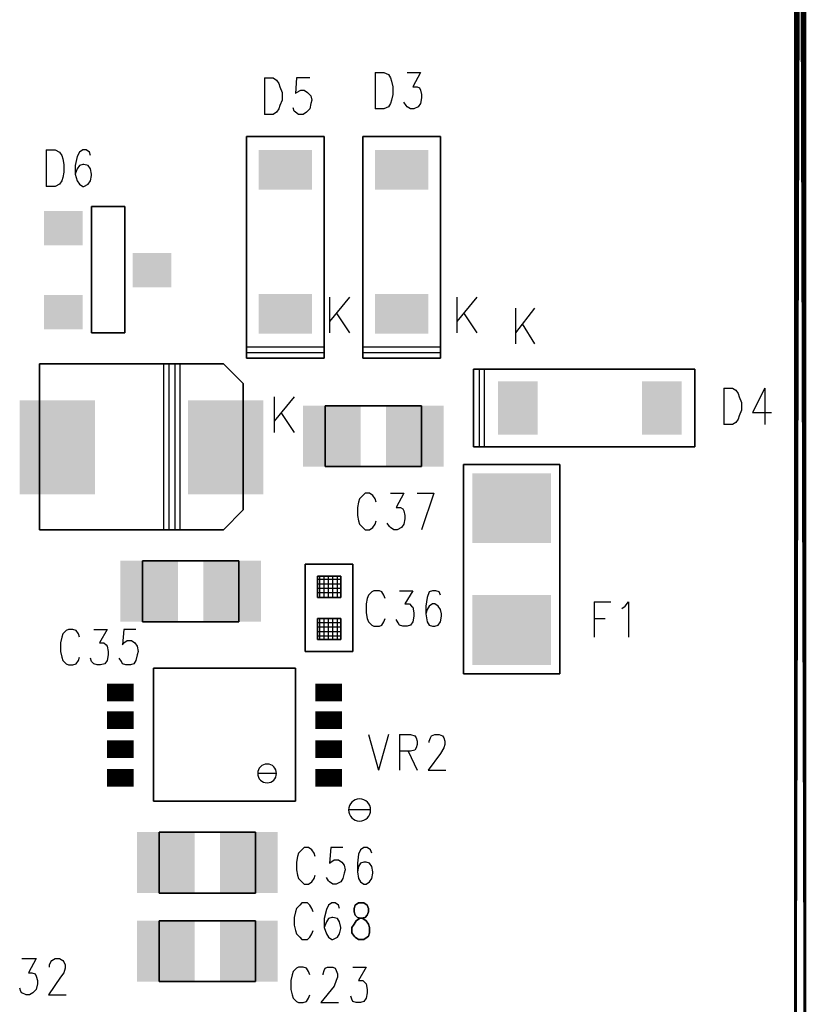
# Model space of a CAD drawing. Extents: x 12 to 27.9, y 10.8 to 21.2.
# Tile 23 of 32: x 21.948 to 22.659, y 15.024 to 15.914. Entities that reach past the tile are written whole.
import ezdxf

# ---------------------------------------------------------------- set-up
doc = ezdxf.new("R2010")
doc.units = 0
doc.layers.add('ASSYDWGBOT_pho', color=1, linetype='CONTINUOUS')

msp = doc.modelspace()

# ---------------------------------------------------------------- linework, layer by layer
at = {"layer": 'ASSYDWGBOT_pho', "const_width": 0.01111}
msp.add_lwpolyline([(22.653, 14.093), (22.653, 18.093)], close=True, dxfattribs=at)
at = {"layer": 'ASSYDWGBOT_pho'}
for points in [[(22.269, 15.866), (22.269, 15.833)], [(22.269, 15.866), (22.277, 15.866)], [(22.277, 15.866), (22.281, 15.864)], [(22.281, 15.864), (22.283, 15.861)], [(22.298, 15.866), (22.31, 15.866)], [(22.31, 15.866), (22.303, 15.853)], [(22.169, 15.861), (22.169, 15.828)], [(22.169, 15.861), (22.177, 15.861)], [(22.177, 15.861), (22.18, 15.859)], [(22.18, 15.859), (22.182, 15.856)], [(22.182, 15.856), (22.183, 15.853)], [(22.198, 15.861), (22.197, 15.847)], [(22.21, 15.861), (22.198, 15.861)], [(22.283, 15.861), (22.284, 15.858)], [(22.284, 15.858), (22.285, 15.853)], [(22.183, 15.853), (22.185, 15.848)], [(22.185, 15.848), (22.185, 15.841)], [(22.197, 15.847), (22.198, 15.848)], [(22.198, 15.848), (22.202, 15.85)], [(22.202, 15.85), (22.205, 15.85)], [(22.205, 15.85), (22.208, 15.848)], [(22.208, 15.848), (22.211, 15.845)], [(22.211, 15.845), (22.212, 15.841)], [(22.285, 15.846), (22.284, 15.841)], [(22.285, 15.853), (22.285, 15.846)], [(22.303, 15.853), (22.307, 15.853)], [(22.307, 15.853), (22.309, 15.852)], [(22.309, 15.852), (22.31, 15.85)], [(22.31, 15.85), (22.311, 15.846)], [(22.311, 15.846), (22.311, 15.843)], [(22.183, 15.836), (22.182, 15.833)], [(22.185, 15.841), (22.183, 15.836)], [(22.211, 15.838), (22.21, 15.833)], [(22.212, 15.841), (22.211, 15.838)], [(22.283, 15.838), (22.281, 15.835)], [(22.284, 15.841), (22.283, 15.838)], [(22.297, 15.836), (22.295, 15.839)], [(22.298, 15.835), (22.297, 15.836)], [(22.31, 15.838), (22.308, 15.835)], [(22.311, 15.843), (22.31, 15.838)], [(22.177, 15.828), (22.169, 15.828)], [(22.18, 15.83), (22.177, 15.828)], [(22.182, 15.833), (22.18, 15.83)], [(22.196, 15.831), (22.195, 15.834)], [(22.197, 15.83), (22.196, 15.831)], [(22.2, 15.828), (22.197, 15.83)], [(22.204, 15.828), (22.2, 15.828)], [(22.207, 15.83), (22.204, 15.828)], [(22.21, 15.833), (22.207, 15.83)], [(22.277, 15.833), (22.269, 15.833)], [(22.281, 15.835), (22.277, 15.833)], [(22.301, 15.833), (22.298, 15.835)], [(22.304, 15.833), (22.301, 15.833)], [(22.308, 15.835), (22.304, 15.833)], [(21.972, 15.796), (21.972, 15.763)], [(21.972, 15.796), (21.98, 15.796)], [(21.98, 15.796), (21.984, 15.794)], [(21.984, 15.794), (21.986, 15.791)], [(21.986, 15.791), (21.987, 15.788)], [(22.002, 15.794), (22, 15.79)], [(22.005, 15.796), (22.002, 15.794)], [(22.008, 15.796), (22.005, 15.796)], [(22.011, 15.794), (22.008, 15.796)], [(22.012, 15.791), (22.011, 15.794)], [(21.987, 15.788), (21.988, 15.783)], [(21.988, 15.783), (21.988, 15.776)], [(22, 15.79), (21.998, 15.782)], [(21.998, 15.782), (21.998, 15.774)], [(22.002, 15.782), (22, 15.779)], [(22.005, 15.783), (22.002, 15.782)], [(22.006, 15.783), (22.005, 15.783)], [(22.01, 15.782), (22.006, 15.783)], [(22.012, 15.779), (22.01, 15.782)], [(21.988, 15.776), (21.987, 15.771)], [(22, 15.779), (21.998, 15.774)], [(21.998, 15.774), (22, 15.768)], [(22.013, 15.774), (22.012, 15.779)], [(22.013, 15.773), (22.013, 15.774)], [(21.984, 15.765), (21.98, 15.763)], [(21.986, 15.768), (21.984, 15.765)], [(21.987, 15.771), (21.986, 15.768)], [(22, 15.768), (22.002, 15.765)], [(22.002, 15.765), (22.005, 15.763)], [(22.006, 15.763), (22.01, 15.765)], [(22.01, 15.765), (22.012, 15.768)], [(22.012, 15.768), (22.013, 15.773)], [(21.98, 15.763), (21.972, 15.763)], [(22.005, 15.763), (22.006, 15.763)], [(22.228, 15.663), (22.228, 15.631)], [(22.246, 15.663), (22.228, 15.641)], [(22.343, 15.663), (22.343, 15.631)], [(22.361, 15.663), (22.343, 15.641)], [(22.234, 15.649), (22.246, 15.631)], [(22.349, 15.649), (22.361, 15.631)], [(22.396, 15.653), (22.396, 15.621)], [(22.413, 15.653), (22.396, 15.631)], [(22.402, 15.639), (22.413, 15.621)], [(22.223, 15.618), (22.153, 15.618)], [(22.223, 15.613), (22.223, 15.618)], [(22.328, 15.618), (22.258, 15.618)], [(22.328, 15.613), (22.328, 15.618)], [(22.153, 15.613), (22.223, 15.613)], [(22.258, 15.613), (22.328, 15.613)], [(22.132, 15.603), (21.966, 15.603)], [(21.966, 15.603), (21.966, 15.575)], [(22.083, 15.603), (22.078, 15.603)], [(22.078, 15.603), (22.078, 15.453)], [(22.083, 15.453), (22.083, 15.603)], [(22.093, 15.603), (22.088, 15.603)], [(22.088, 15.603), (22.088, 15.453)], [(22.093, 15.453), (22.093, 15.603)], [(22.15, 15.585), (22.132, 15.603)], [(22.363, 15.598), (22.363, 15.528)], [(22.368, 15.528), (22.368, 15.598)], [(22.15, 15.575), (22.15, 15.585)], [(22.584, 15.581), (22.584, 15.548)], [(22.584, 15.581), (22.592, 15.581)], [(22.592, 15.581), (22.595, 15.579)], [(22.595, 15.579), (22.597, 15.576)], [(22.621, 15.581), (22.61, 15.559)], [(22.621, 15.581), (22.621, 15.548)], [(22.178, 15.573), (22.178, 15.541)], [(22.196, 15.573), (22.178, 15.551)], [(22.597, 15.576), (22.598, 15.573)], [(22.598, 15.573), (22.6, 15.568)], [(22.275, 15.565), (22.26, 15.565)], [(22.6, 15.561), (22.598, 15.556)], [(22.6, 15.568), (22.6, 15.561)], [(22.184, 15.559), (22.196, 15.541)], [(22.597, 15.553), (22.595, 15.55)], [(22.598, 15.556), (22.597, 15.553)], [(22.61, 15.559), (22.627, 15.559)], [(22.592, 15.548), (22.584, 15.548)], [(22.595, 15.55), (22.592, 15.548)], [(22.363, 15.528), (22.368, 15.528)], [(22.275, 15.51), (22.26, 15.51)], [(21.966, 15.453), (21.966, 15.481)], [(22.15, 15.481), (22.15, 15.471)], [(22.255, 15.481), (22.254, 15.478)], [(22.258, 15.484), (22.255, 15.481)], [(22.26, 15.486), (22.258, 15.484)], [(22.264, 15.486), (22.26, 15.486)], [(22.267, 15.484), (22.264, 15.486)], [(22.269, 15.481), (22.267, 15.484)], [(22.27, 15.478), (22.269, 15.481)], [(22.283, 15.486), (22.295, 15.486)], [(22.295, 15.486), (22.288, 15.473)], [(22.307, 15.486), (22.322, 15.486)], [(22.322, 15.486), (22.311, 15.453)], [(22.15, 15.471), (22.132, 15.453)], [(22.254, 15.478), (22.253, 15.473)], [(22.253, 15.473), (22.253, 15.466)], [(22.288, 15.473), (22.292, 15.473)], [(22.292, 15.473), (22.294, 15.472)], [(22.294, 15.472), (22.295, 15.47)], [(22.253, 15.466), (22.254, 15.461)], [(22.295, 15.47), (22.296, 15.466)], [(22.296, 15.463), (22.295, 15.458)], [(22.296, 15.466), (22.296, 15.463)], [(22.132, 15.453), (21.966, 15.453)], [(22.088, 15.453), (22.083, 15.453)], [(22.254, 15.461), (22.255, 15.458)], [(22.255, 15.458), (22.258, 15.455)], [(22.258, 15.455), (22.26, 15.453)], [(22.26, 15.453), (22.264, 15.453)], [(22.264, 15.453), (22.267, 15.455)], [(22.267, 15.455), (22.269, 15.458)], [(22.269, 15.458), (22.27, 15.461)], [(22.282, 15.456), (22.28, 15.459)], [(22.283, 15.455), (22.282, 15.456)], [(22.286, 15.453), (22.283, 15.455)], [(22.289, 15.453), (22.286, 15.453)], [(22.293, 15.455), (22.289, 15.453)], [(22.295, 15.458), (22.293, 15.455)], [(22.11, 15.425), (22.095, 15.425)], [(22.219, 15.392), (22.219, 15.411)], [(22.219, 15.392), (22.219, 15.411)], [(22.223, 15.392), (22.223, 15.411)], [(22.223, 15.392), (22.223, 15.411)], [(22.227, 15.392), (22.227, 15.411)], [(22.227, 15.392), (22.227, 15.411)], [(22.231, 15.392), (22.231, 15.411)], [(22.231, 15.392), (22.231, 15.411)], [(22.235, 15.392), (22.235, 15.411)], [(22.235, 15.392), (22.235, 15.411)], [(22.238, 15.408), (22.217, 15.408)], [(22.238, 15.408), (22.217, 15.408)], [(22.238, 15.404), (22.217, 15.404)], [(22.238, 15.404), (22.217, 15.404)], [(22.238, 15.4), (22.217, 15.4)], [(22.238, 15.4), (22.217, 15.4)], [(22.238, 15.396), (22.217, 15.396)], [(22.238, 15.396), (22.217, 15.396)], [(22.238, 15.392), (22.217, 15.392)], [(22.238, 15.392), (22.217, 15.392)], [(22.262, 15.391), (22.261, 15.386)], [(22.263, 15.394), (22.262, 15.391)], [(22.266, 15.397), (22.263, 15.394)], [(22.268, 15.398), (22.266, 15.397)], [(22.273, 15.398), (22.268, 15.398)], [(22.275, 15.397), (22.273, 15.398)], [(22.277, 15.394), (22.275, 15.397)], [(22.278, 15.391), (22.277, 15.394)], [(22.291, 15.398), (22.303, 15.398)], [(22.303, 15.398), (22.296, 15.386)], [(22.316, 15.392), (22.315, 15.384)], [(22.318, 15.397), (22.316, 15.392)], [(22.321, 15.398), (22.318, 15.397)], [(22.324, 15.398), (22.321, 15.398)], [(22.327, 15.397), (22.324, 15.398)], [(22.328, 15.394), (22.327, 15.397)], [(22.261, 15.386), (22.261, 15.378)], [(22.296, 15.386), (22.3, 15.386)], [(22.3, 15.386), (22.302, 15.384)], [(22.302, 15.384), (22.303, 15.383)], [(22.303, 15.383), (22.304, 15.378)], [(22.315, 15.384), (22.315, 15.377)], [(22.318, 15.384), (22.316, 15.381)], [(22.321, 15.386), (22.318, 15.384)], [(22.323, 15.386), (22.321, 15.386)], [(22.326, 15.384), (22.323, 15.386)], [(22.328, 15.381), (22.326, 15.384)], [(22.467, 15.388), (22.467, 15.356)], [(22.467, 15.388), (22.482, 15.388)], [(22.492, 15.382), (22.495, 15.384)], [(22.495, 15.384), (22.498, 15.388)], [(22.498, 15.388), (22.498, 15.356)], [(22.238, 15.373), (22.217, 15.373)], [(22.238, 15.373), (22.217, 15.373)], [(22.219, 15.354), (22.219, 15.373)], [(22.219, 15.354), (22.219, 15.373)], [(22.223, 15.354), (22.223, 15.373)], [(22.223, 15.354), (22.223, 15.373)], [(22.227, 15.354), (22.227, 15.373)], [(22.227, 15.354), (22.227, 15.373)], [(22.231, 15.354), (22.231, 15.373)], [(22.231, 15.354), (22.231, 15.373)], [(22.235, 15.354), (22.235, 15.373)], [(22.235, 15.354), (22.235, 15.373)], [(22.261, 15.378), (22.262, 15.373)], [(22.262, 15.373), (22.263, 15.37)], [(22.277, 15.37), (22.278, 15.373)], [(22.304, 15.375), (22.303, 15.37)], [(22.304, 15.378), (22.304, 15.375)], [(22.316, 15.381), (22.315, 15.377)], [(22.315, 15.377), (22.316, 15.37)], [(22.329, 15.377), (22.328, 15.381)], [(22.328, 15.37), (22.329, 15.375)], [(22.329, 15.375), (22.329, 15.377)], [(22.467, 15.373), (22.477, 15.373)], [(22.11, 15.37), (22.095, 15.37)], [(22.238, 15.369), (22.217, 15.369)], [(22.238, 15.369), (22.217, 15.369)], [(22.238, 15.365), (22.217, 15.365)], [(22.238, 15.365), (22.217, 15.365)], [(22.263, 15.37), (22.266, 15.367)], [(22.266, 15.367), (22.268, 15.366)], [(22.268, 15.366), (22.273, 15.366)], [(22.273, 15.366), (22.275, 15.367)], [(22.275, 15.367), (22.277, 15.37)], [(22.29, 15.369), (22.288, 15.372)], [(22.291, 15.367), (22.29, 15.369)], [(22.294, 15.366), (22.291, 15.367)], [(22.298, 15.366), (22.294, 15.366)], [(22.301, 15.367), (22.298, 15.366)], [(22.303, 15.37), (22.301, 15.367)], [(22.316, 15.37), (22.318, 15.367)], [(22.318, 15.367), (22.321, 15.366)], [(22.321, 15.366), (22.323, 15.366)], [(22.323, 15.366), (22.326, 15.367)], [(22.326, 15.367), (22.328, 15.37)], [(21.986, 15.356), (21.985, 15.351)], [(21.987, 15.359), (21.986, 15.356)], [(21.99, 15.362), (21.987, 15.359)], [(21.992, 15.363), (21.99, 15.362)], [(21.996, 15.363), (21.992, 15.363)], [(21.999, 15.362), (21.996, 15.363)], [(22.001, 15.359), (21.999, 15.362)], [(22.002, 15.356), (22.001, 15.359)], [(22.015, 15.363), (22.027, 15.363)], [(22.027, 15.363), (22.02, 15.351)], [(22.042, 15.363), (22.041, 15.349)], [(22.053, 15.363), (22.042, 15.363)], [(22.238, 15.361), (22.217, 15.361)], [(22.238, 15.361), (22.217, 15.361)], [(22.238, 15.357), (22.217, 15.357)], [(22.238, 15.357), (22.217, 15.357)], [(21.985, 15.351), (21.985, 15.343)], [(22.02, 15.351), (22.024, 15.351)], [(22.024, 15.351), (22.026, 15.349)], [(22.026, 15.349), (22.027, 15.348)], [(22.027, 15.348), (22.028, 15.343)], [(22.041, 15.349), (22.042, 15.351)], [(22.042, 15.351), (22.045, 15.353)], [(22.045, 15.353), (22.049, 15.353)], [(22.049, 15.353), (22.052, 15.351)], [(22.052, 15.351), (22.054, 15.348)], [(22.054, 15.348), (22.055, 15.343)], [(21.985, 15.343), (21.986, 15.338)], [(21.986, 15.338), (21.987, 15.335)], [(22.001, 15.335), (22.002, 15.338)], [(22.028, 15.34), (22.027, 15.335)], [(22.028, 15.343), (22.028, 15.34)], [(22.054, 15.34), (22.053, 15.335)], [(22.055, 15.343), (22.054, 15.34)], [(21.987, 15.335), (21.99, 15.332)], [(21.99, 15.332), (21.992, 15.331)], [(21.992, 15.331), (21.996, 15.331)], [(21.996, 15.331), (21.999, 15.332)], [(21.999, 15.332), (22.001, 15.335)], [(22.013, 15.334), (22.012, 15.337)], [(22.015, 15.332), (22.013, 15.334)], [(22.018, 15.331), (22.015, 15.332)], [(22.021, 15.331), (22.018, 15.331)], [(22.025, 15.332), (22.021, 15.331)], [(22.027, 15.335), (22.025, 15.332)], [(22.04, 15.334), (22.038, 15.337)], [(22.041, 15.332), (22.04, 15.334)], [(22.044, 15.331), (22.041, 15.332)], [(22.048, 15.331), (22.044, 15.331)], [(22.051, 15.332), (22.048, 15.331)], [(22.053, 15.335), (22.051, 15.332)], [(22.263, 15.268), (22.272, 15.236)], [(22.281, 15.268), (22.272, 15.236)], [(22.291, 15.268), (22.291, 15.236)], [(22.291, 15.268), (22.301, 15.268)], [(22.301, 15.268), (22.305, 15.267)], [(22.305, 15.267), (22.306, 15.265)], [(22.319, 15.265), (22.32, 15.267)], [(22.32, 15.267), (22.323, 15.268)], [(22.323, 15.268), (22.327, 15.268)], [(22.327, 15.268), (22.33, 15.267)], [(22.33, 15.267), (22.331, 15.265)], [(22.306, 15.265), (22.307, 15.262)], [(22.307, 15.259), (22.306, 15.256)], [(22.307, 15.262), (22.307, 15.259)], [(22.318, 15.262), (22.319, 15.265)], [(22.318, 15.261), (22.318, 15.262)], [(22.331, 15.265), (22.332, 15.262)], [(22.332, 15.259), (22.331, 15.256)], [(22.332, 15.262), (22.332, 15.259)], [(22.301, 15.253), (22.291, 15.253)], [(22.299, 15.253), (22.307, 15.236)], [(22.305, 15.254), (22.301, 15.253)], [(22.306, 15.256), (22.305, 15.254)], [(22.328, 15.251), (22.317, 15.236)], [(22.331, 15.256), (22.328, 15.251)], [(22.317, 15.236), (22.333, 15.236)], [(22.125, 15.18), (22.11, 15.18)], [(22.2, 15.161), (22.199, 15.158)], [(22.203, 15.164), (22.2, 15.161)], [(22.205, 15.166), (22.203, 15.164)], [(22.209, 15.166), (22.205, 15.166)], [(22.212, 15.164), (22.209, 15.166)], [(22.214, 15.161), (22.212, 15.164)], [(22.215, 15.158), (22.214, 15.161)], [(22.229, 15.166), (22.228, 15.152)], [(22.24, 15.166), (22.229, 15.166)], [(22.254, 15.16), (22.253, 15.152)], [(22.256, 15.164), (22.254, 15.16)], [(22.259, 15.166), (22.256, 15.164)], [(22.262, 15.166), (22.259, 15.166)], [(22.265, 15.164), (22.262, 15.166)], [(22.266, 15.161), (22.265, 15.164)], [(22.199, 15.158), (22.198, 15.153)], [(22.198, 15.153), (22.198, 15.146)], [(22.228, 15.152), (22.229, 15.153)], [(22.229, 15.153), (22.232, 15.155)], [(22.232, 15.155), (22.236, 15.155)], [(22.236, 15.155), (22.239, 15.153)], [(22.239, 15.153), (22.241, 15.15)], [(22.253, 15.152), (22.253, 15.144)], [(22.256, 15.152), (22.254, 15.149)], [(22.259, 15.153), (22.256, 15.152)], [(22.261, 15.153), (22.259, 15.153)], [(22.264, 15.152), (22.261, 15.153)], [(22.266, 15.149), (22.264, 15.152)], [(22.198, 15.146), (22.199, 15.141)], [(22.241, 15.143), (22.24, 15.138)], [(22.241, 15.15), (22.242, 15.146)], [(22.242, 15.146), (22.241, 15.143)], [(22.254, 15.149), (22.253, 15.144)], [(22.253, 15.144), (22.254, 15.138)], [(22.267, 15.144), (22.266, 15.149)], [(22.266, 15.138), (22.267, 15.143)], [(22.267, 15.143), (22.267, 15.144)], [(22.199, 15.141), (22.2, 15.138)], [(22.2, 15.138), (22.203, 15.135)], [(22.203, 15.135), (22.205, 15.133)], [(22.205, 15.133), (22.209, 15.133)], [(22.209, 15.133), (22.212, 15.135)], [(22.212, 15.135), (22.214, 15.138)], [(22.214, 15.138), (22.215, 15.141)], [(22.227, 15.136), (22.225, 15.139)], [(22.228, 15.135), (22.227, 15.136)], [(22.231, 15.133), (22.228, 15.135)], [(22.234, 15.133), (22.231, 15.133)], [(22.238, 15.135), (22.234, 15.133)], [(22.24, 15.138), (22.238, 15.135)], [(22.254, 15.138), (22.256, 15.135)], [(22.256, 15.135), (22.259, 15.133)], [(22.259, 15.133), (22.261, 15.133)], [(22.261, 15.133), (22.264, 15.135)], [(22.264, 15.135), (22.266, 15.138)], [(22.125, 15.125), (22.11, 15.125)], [(22.203, 15.116), (22.201, 15.114)], [(22.208, 15.116), (22.203, 15.116)], [(22.21, 15.114), (22.208, 15.116)], [(22.23, 15.116), (22.227, 15.114)], [(22.233, 15.116), (22.23, 15.116)], [(22.236, 15.114), (22.233, 15.116)], [(22.197, 15.108), (22.196, 15.103)], [(22.198, 15.111), (22.197, 15.108)], [(22.201, 15.114), (22.198, 15.111)], [(22.212, 15.111), (22.21, 15.114)], [(22.213, 15.108), (22.212, 15.111)], [(22.225, 15.11), (22.223, 15.102)], [(22.227, 15.114), (22.225, 15.11)], [(22.237, 15.111), (22.236, 15.114)], [(22.125, 15.1), (22.11, 15.1)], [(22.196, 15.103), (22.196, 15.096)], [(22.223, 15.102), (22.223, 15.094)], [(22.225, 15.099), (22.223, 15.094)], [(22.227, 15.102), (22.225, 15.099)], [(22.23, 15.103), (22.227, 15.102)], [(22.231, 15.103), (22.23, 15.103)], [(22.235, 15.102), (22.231, 15.103)], [(22.237, 15.099), (22.235, 15.102)], [(22.238, 15.094), (22.237, 15.099)], [(22.196, 15.096), (22.197, 15.091)], [(22.197, 15.091), (22.198, 15.088)], [(22.212, 15.088), (22.213, 15.091)], [(22.223, 15.094), (22.225, 15.088)], [(22.237, 15.088), (22.238, 15.093)], [(22.238, 15.093), (22.238, 15.094)], [(22.198, 15.088), (22.201, 15.085)], [(22.201, 15.085), (22.203, 15.083)], [(22.203, 15.083), (22.208, 15.083)], [(22.208, 15.083), (22.21, 15.085)], [(22.21, 15.085), (22.212, 15.088)], [(22.225, 15.088), (22.227, 15.085)], [(22.227, 15.085), (22.23, 15.083)], [(22.23, 15.083), (22.231, 15.083)], [(22.231, 15.083), (22.235, 15.085)], [(22.235, 15.085), (22.237, 15.088)], [(21.95, 15.066), (21.963, 15.066)], [(21.963, 15.066), (21.956, 15.053)], [(21.975, 15.06), (21.976, 15.063)], [(21.976, 15.063), (21.977, 15.064)], [(21.977, 15.064), (21.98, 15.066)], [(21.98, 15.066), (21.984, 15.066)], [(21.984, 15.066), (21.987, 15.064)], [(21.987, 15.064), (21.988, 15.063)], [(21.988, 15.063), (21.989, 15.06)], [(21.956, 15.053), (21.959, 15.053)], [(21.959, 15.053), (21.962, 15.052)], [(21.975, 15.058), (21.975, 15.06)], [(21.988, 15.053), (21.985, 15.049)], [(21.989, 15.057), (21.988, 15.053)], [(21.989, 15.06), (21.989, 15.057)], [(22.195, 15.054), (22.194, 15.051)], [(22.198, 15.057), (22.195, 15.054)], [(22.2, 15.058), (22.198, 15.057)], [(22.204, 15.058), (22.2, 15.058)], [(22.207, 15.057), (22.204, 15.058)], [(22.209, 15.054), (22.207, 15.057)], [(22.21, 15.051), (22.209, 15.054)], [(22.222, 15.052), (22.223, 15.055)], [(22.223, 15.055), (22.224, 15.057)], [(22.224, 15.057), (22.226, 15.058)], [(22.226, 15.058), (22.231, 15.058)], [(22.231, 15.058), (22.233, 15.057)], [(22.233, 15.057), (22.234, 15.055)], [(22.234, 15.055), (22.235, 15.052)], [(22.249, 15.058), (22.261, 15.058)], [(22.261, 15.058), (22.254, 15.046)], [(21.962, 15.052), (21.963, 15.05)], [(21.963, 15.05), (21.964, 15.046)], [(21.964, 15.046), (21.964, 15.043)], [(21.985, 15.049), (21.974, 15.033)], [(22.125, 15.045), (22.11, 15.045)], [(22.194, 15.051), (22.193, 15.046)], [(22.193, 15.046), (22.193, 15.038)], [(22.222, 15.051), (22.222, 15.052)], [(22.234, 15.046), (22.232, 15.041)], [(22.235, 15.049), (22.234, 15.046)], [(22.235, 15.052), (22.235, 15.049)], [(22.254, 15.046), (22.258, 15.046)], [(22.258, 15.046), (22.26, 15.044)], [(22.26, 15.044), (22.261, 15.043)], [(21.949, 15.036), (21.948, 15.039)], [(21.95, 15.035), (21.949, 15.036)], [(21.963, 15.038), (21.96, 15.035)], [(21.964, 15.043), (21.963, 15.038)], [(22.193, 15.038), (22.194, 15.033)], [(22.232, 15.041), (22.22, 15.026)], [(22.261, 15.043), (22.262, 15.038)], [(22.262, 15.038), (22.262, 15.035)], [(21.954, 15.033), (21.95, 15.035)], [(21.957, 15.033), (21.954, 15.033)], [(21.96, 15.035), (21.957, 15.033)], [(21.974, 15.033), (21.99, 15.033)], [(22.194, 15.033), (22.195, 15.03)], [(22.195, 15.03), (22.198, 15.027)], [(22.198, 15.027), (22.2, 15.026)], [(22.204, 15.026), (22.207, 15.027)], [(22.207, 15.027), (22.209, 15.03)], [(22.209, 15.03), (22.21, 15.033)], [(22.248, 15.029), (22.247, 15.032)], [(22.249, 15.027), (22.248, 15.029)], [(22.252, 15.026), (22.249, 15.027)], [(22.259, 15.027), (22.256, 15.026)], [(22.261, 15.03), (22.259, 15.027)], [(22.262, 15.035), (22.261, 15.03)], [(22.2, 15.026), (22.204, 15.026)], [(22.22, 15.026), (22.236, 15.026)], [(22.256, 15.026), (22.252, 15.026)]]:
    msp.add_lwpolyline(points, dxfattribs=at)
for points in [[(22.153, 15.608), (22.153, 15.808)], [(22.153, 15.808), (22.223, 15.808)], [(22.223, 15.808), (22.223, 15.608)], [(22.258, 15.608), (22.258, 15.808)], [(22.258, 15.808), (22.328, 15.808)], [(22.328, 15.808), (22.328, 15.608)], [(22.013, 15.631), (22.013, 15.745)], [(22.013, 15.745), (22.043, 15.745)], [(22.043, 15.745), (22.043, 15.631)], [(22.043, 15.631), (22.013, 15.631)], [(22.223, 15.608), (22.153, 15.608)], [(22.328, 15.608), (22.258, 15.608)], [(21.966, 15.603), (22.132, 15.603)], [(21.966, 15.453), (21.966, 15.603)], [(22.132, 15.603), (22.15, 15.585)], [(22.358, 15.528), (22.358, 15.598)], [(22.358, 15.598), (22.558, 15.598)], [(22.558, 15.598), (22.558, 15.528)], [(22.15, 15.585), (22.15, 15.471)], [(22.224, 15.51), (22.224, 15.565)], [(22.224, 15.565), (22.311, 15.565)], [(22.311, 15.565), (22.311, 15.51)], [(22.558, 15.528), (22.358, 15.528)], [(22.311, 15.51), (22.224, 15.51)], [(22.349, 15.323), (22.349, 15.512)], [(22.349, 15.512), (22.436, 15.512)], [(22.436, 15.512), (22.436, 15.323)], [(22.15, 15.471), (22.132, 15.453)], [(22.132, 15.453), (21.966, 15.453)], [(22.059, 15.37), (22.059, 15.425)], [(22.059, 15.425), (22.146, 15.425)], [(22.146, 15.425), (22.146, 15.37)], [(22.206, 15.343), (22.206, 15.422)], [(22.206, 15.422), (22.249, 15.422)], [(22.249, 15.422), (22.249, 15.343)], [(22.238, 15.411), (22.217, 15.411)], [(22.217, 15.411), (22.217, 15.392)], [(22.238, 15.411), (22.217, 15.411)], [(22.217, 15.411), (22.217, 15.392)], [(22.238, 15.392), (22.238, 15.411)], [(22.238, 15.392), (22.238, 15.411)], [(22.217, 15.392), (22.238, 15.392)], [(22.217, 15.392), (22.238, 15.392)], [(22.238, 15.373), (22.217, 15.373)], [(22.217, 15.373), (22.217, 15.354)], [(22.238, 15.373), (22.217, 15.373)], [(22.217, 15.373), (22.217, 15.354)], [(22.238, 15.354), (22.238, 15.373)], [(22.238, 15.354), (22.238, 15.373)], [(22.146, 15.37), (22.059, 15.37)], [(22.217, 15.354), (22.238, 15.354)], [(22.217, 15.354), (22.238, 15.354)], [(22.249, 15.343), (22.206, 15.343)], [(22.069, 15.208), (22.069, 15.328)], [(22.069, 15.328), (22.197, 15.328)], [(22.197, 15.328), (22.197, 15.208)], [(22.436, 15.323), (22.349, 15.323)], [(22.197, 15.208), (22.069, 15.208)], [(22.074, 15.125), (22.074, 15.18)], [(22.074, 15.18), (22.161, 15.18)], [(22.161, 15.18), (22.161, 15.125)], [(22.161, 15.125), (22.074, 15.125)], [(22.254, 15.116), (22.251, 15.114)], [(22.259, 15.116), (22.254, 15.116)], [(22.262, 15.114), (22.259, 15.116)], [(22.251, 15.114), (22.25, 15.111)], [(22.25, 15.111), (22.25, 15.108)], [(22.25, 15.108), (22.251, 15.105)], [(22.263, 15.111), (22.262, 15.114)], [(22.262, 15.105), (22.263, 15.108)], [(22.263, 15.108), (22.263, 15.111)], [(22.074, 15.045), (22.074, 15.1)], [(22.074, 15.1), (22.161, 15.1)], [(22.161, 15.1), (22.161, 15.045)], [(22.25, 15.097), (22.252, 15.1)], [(22.251, 15.105), (22.253, 15.103)], [(22.252, 15.1), (22.255, 15.102)], [(22.253, 15.103), (22.258, 15.102)], [(22.255, 15.102), (22.26, 15.103)], [(22.258, 15.102), (22.261, 15.1)], [(22.26, 15.103), (22.262, 15.105)], [(22.261, 15.1), (22.263, 15.097)], [(22.248, 15.094), (22.25, 15.097)], [(22.248, 15.089), (22.248, 15.094)], [(22.25, 15.086), (22.248, 15.089)], [(22.263, 15.097), (22.264, 15.094)], [(22.264, 15.089), (22.263, 15.086)], [(22.264, 15.094), (22.264, 15.089)], [(22.251, 15.085), (22.25, 15.086)], [(22.254, 15.083), (22.251, 15.085)], [(22.259, 15.083), (22.254, 15.083)], [(22.262, 15.085), (22.259, 15.083)], [(22.263, 15.086), (22.262, 15.085)], [(22.161, 15.045), (22.074, 15.045)]]:
    msp.add_lwpolyline(points, close=True, dxfattribs=at)
at = {"layer": 'ASSYDWGBOT_pho', "const_width": 0.016}
for points in [[(22.027, 15.306), (22.051, 15.306)], [(22.215, 15.306), (22.239, 15.306)], [(22.027, 15.281), (22.051, 15.281)], [(22.215, 15.281), (22.239, 15.281)], [(22.027, 15.255), (22.051, 15.255)], [(22.215, 15.255), (22.239, 15.255)], [(22.027, 15.229), (22.051, 15.229)], [(22.215, 15.229), (22.239, 15.229)]]:
    msp.add_lwpolyline(points, dxfattribs=at)
at = {"layer": 'ASSYDWGBOT_pho'}
for points in [[(22.18, 15.233, 1), (22.163, 15.233, 1)], [(22.163, 15.233, 1), (22.18, 15.233)], [(22.265, 15.2, 1), (22.245, 15.2, 1)], [(22.245, 15.2, 1), (22.265, 15.2)]]:
    msp.add_lwpolyline(points, format="xyb", close=True, dxfattribs=at)
for points in [[(22.212, 15.76), (22.212, 15.796), (22.164, 15.76), (22.164, 15.796)], [(22.317, 15.76), (22.317, 15.796), (22.269, 15.76), (22.269, 15.796)], [(22.005, 15.71), (22.005, 15.741), (21.97, 15.71), (21.97, 15.741)], [(22.085, 15.672), (22.085, 15.703), (22.05, 15.672), (22.05, 15.703)], [(22.005, 15.634), (22.005, 15.665), (21.97, 15.634), (21.97, 15.665)], [(22.212, 15.63), (22.212, 15.666), (22.164, 15.63), (22.164, 15.666)], [(22.317, 15.63), (22.317, 15.666), (22.269, 15.63), (22.269, 15.666)], [(22.416, 15.539), (22.416, 15.587), (22.38, 15.539), (22.38, 15.587)], [(22.546, 15.539), (22.546, 15.587), (22.51, 15.539), (22.51, 15.587)], [(22.016, 15.485), (22.016, 15.57), (21.948, 15.485), (21.948, 15.57)], [(22.168, 15.485), (22.168, 15.57), (22.1, 15.485), (22.1, 15.57)], [(22.256, 15.51), (22.256, 15.565), (22.204, 15.51), (22.204, 15.565)], [(22.331, 15.51), (22.331, 15.565), (22.279, 15.51), (22.279, 15.565)], [(22.428, 15.441), (22.428, 15.504), (22.357, 15.441), (22.357, 15.504)], [(22.091, 15.37), (22.091, 15.425), (22.039, 15.37), (22.039, 15.425)], [(22.166, 15.37), (22.166, 15.425), (22.114, 15.37), (22.114, 15.425)], [(22.428, 15.331), (22.428, 15.394), (22.357, 15.331), (22.357, 15.394)], [(22.106, 15.125), (22.106, 15.18), (22.054, 15.125), (22.054, 15.18)], [(22.181, 15.125), (22.181, 15.18), (22.129, 15.125), (22.129, 15.18)], [(22.106, 15.045), (22.106, 15.1), (22.054, 15.045), (22.054, 15.1)], [(22.181, 15.045), (22.181, 15.1), (22.129, 15.045), (22.129, 15.1)]]:
    msp.add_solid(points, dxfattribs=at)

doc.saveas('drawing.dxf')
